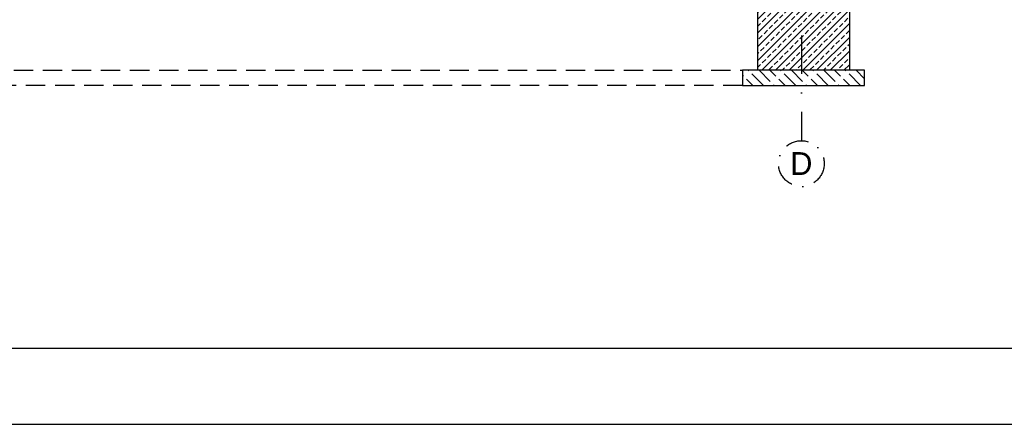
# Model space of a CAD drawing. Header units: centimetres. Extents: x 148485 to 162129, y -6573 to -2118.
# Tile 137 of 167: x 154834 to 155480, y -5088 to -4822. Entities that reach past the tile are written whole.
import ezdxf
from ezdxf.enums import TextEntityAlignment as Align

# ---------------------------------------------------------------- set-up
doc = ezdxf.new("R2010")
doc.units = ezdxf.units.CM
doc.header["$LTSCALE"] = 0.1
doc.linetypes.add('DASHDOT', pattern=[1, 0.5, -0.25, 0, -0.25])
doc.linetypes.add('DASHEDX2', pattern=[38.1, 25.4, -12.7])
for name, color, linetype in [('Format', 7, 'Continuous'), ('hatch_R&F', 4, 'Continuous'), ('konstr_PROKON', 2, 'Continuous'), ('osie_R&F', 6, 'DASHDOT'), ('ozn_graficzne_R&F', 5, 'Continuous'), ('widoki_PROKON', 4, 'Continuous'), ('widoki_przerywana_R&F', 4, 'DASHEDX2')]:
    doc.layers.add(name, color=color, linetype=linetype)
doc.styles.add('TECH', font='flptechn.ttf')

msp = doc.modelspace()

# ---------------------------------------------------------------- hatches: boundary and pattern name
at = {"layer": 'hatch_R&F'}
h = msp.add_hatch(dxfattribs=at)
h.set_pattern_fill('ANSI33', color=256, angle=180, style=0)
h.set_pattern_definition([(45, (6612.551, 1552.232), (-4.49012806, 4.49012806), []), (45, (6617.041, 1552.232), (-4.49012806, 4.49012806), [3.175, -1.5875])])
h.paths.add_polyline_path([(155378.2, -4855.56), (155318.2, -4855.56), (155318.2, -4815.56), (155378.2, -4815.56)])
h = msp.add_hatch(dxfattribs=at)
h.set_pattern_fill('ACAD_ISO02W100', color=256, angle=45, style=0)
h.set_pattern_definition([(135, (148658.3175, 9.0046), (-3.535534, -3.535534), [12, -3])])
h.paths.add_polyline_path([(155388.2, -4855.56), (155308.2, -4855.56), (155308.2, -4865.56), (155388.2, -4865.56)])

# ---------------------------------------------------------------- linework, layer by layer
at = {"layer": 'Format'}
msp.add_lwpolyline([(153854.639, -5087.917), (156354.639, -5087.917), (156354.639, -3602.917), (153854.639, -3602.917)], close=True, dxfattribs=at)
at = {"layer": 'konstr_PROKON', "linetype": 'ByBlock'}
msp.add_lwpolyline([(155378.2, -4855.56), (155318.2, -4855.56), (155318.2, -4815.56), (155378.2, -4815.56)], close=True, dxfattribs=at)
at = {"layer": 'osie_R&F', "ltscale": 500}
msp.add_lwpolyline([(155346.7, -4331.858), (155346.7, -4901.807)], dxfattribs=at)
at = {"layer": 'osie_R&F', "ltscale": 300}
msp.add_circle((155346.7, -4916.807), 15, dxfattribs=at)
at = {"layer": 'ozn_graficzne_R&F'}
msp.add_lwpolyline([(153979.639, -5037.917), (156304.639, -5037.917), (156304.639, -3652.917), (153979.639, -3652.917)], close=True, dxfattribs=at)
at = {"layer": 'widoki_PROKON'}
msp.add_lwpolyline([(155388.2, -4855.56), (155308.2, -4855.56), (155308.2, -4865.56), (155388.2, -4865.56)], close=True, dxfattribs=at)
at = {"layer": 'widoki_przerywana_R&F', "ltscale": 5}
for p, q in [((154258.804, -4855.56), (155308.2, -4855.56)), ((155308.2, -4865.56), (154258.804, -4865.56))]:
    msp.add_line(p, q, dxfattribs=at)

# ---------------------------------------------------------------- texts
at = {"layer": 'osie_R&F', "color": 3, "ltscale": 75, "style": 'TECH'}
msp.add_text('D', height=15, dxfattribs=at).set_placement((155346.7, -4916.807), align=Align.MIDDLE_CENTER)

doc.saveas('drawing.dxf')
